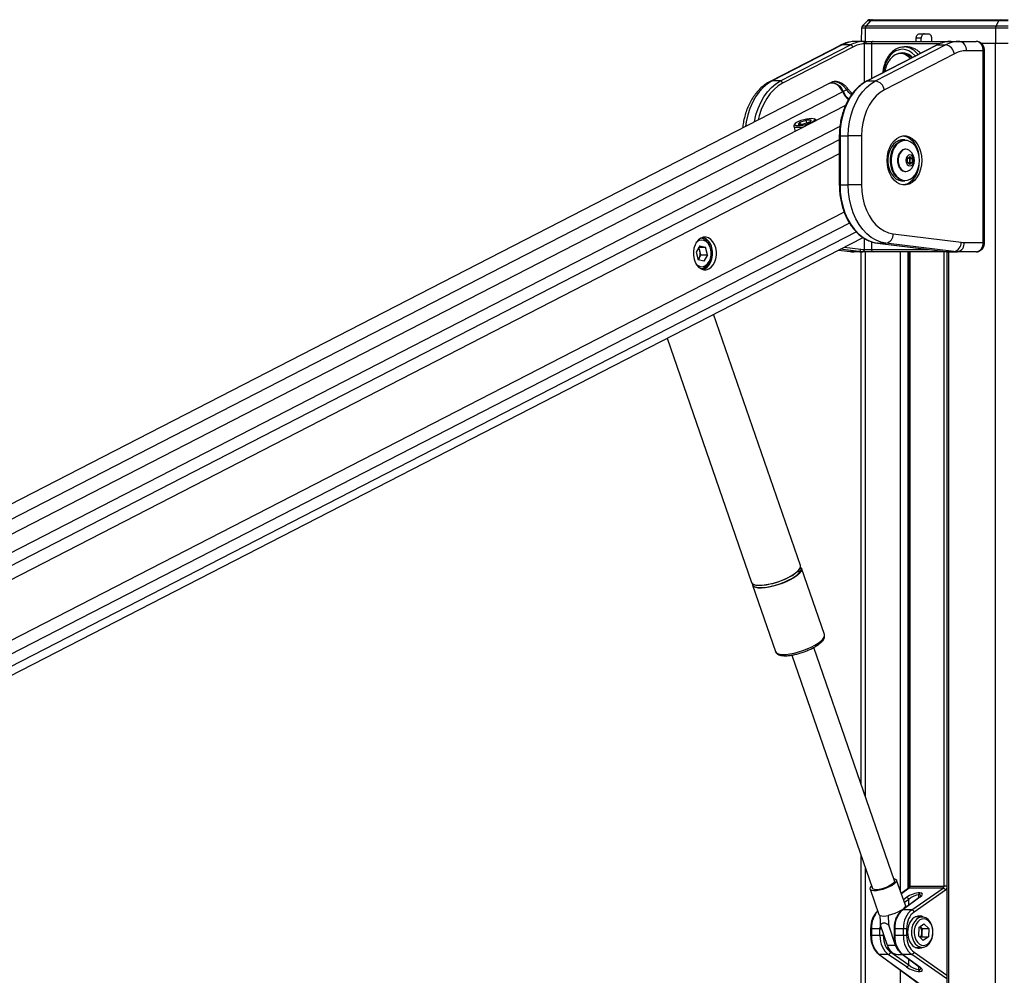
# Model space of a CAD drawing. Header units: millimetres. Extents: x 20 to 22981, y 40 to 19992.
# Tile 126 of 153: x 16819 to 17662, y 7142 to 7959. Entities that reach past the tile are written whole.
import ezdxf

# ---------------------------------------------------------------- set-up
doc = ezdxf.new("R2010")
doc.units = ezdxf.units.MM
doc.header["$LTSCALE"] = 2

msp = doc.modelspace()

# ---------------------------------------------------------------- linework, layer by layer
at = {"color": 7, "linetype": 'Continuous', "lineweight": 25}
for p, q in [((17544.89, 7958.65), (17540.44, 7954.36)), ((17540.44, 7954.36), (17543.6, 7954.36)), ((17547.3, 7958.65), (17543.6, 7954.36)), ((17543.6, 7954.36), (17654.78, 7954.36)), ((17547.3, 7958.65), (17544.89, 7958.65)), ((17546.97, 7959.49), (17549.04, 7959.49)), ((17657.24, 7958.65), (17547.3, 7958.65)), ((17549.04, 7959.49), (17658.39, 7959.49)), ((17654.78, 7954.36), (17657.24, 7958.65)), ((17654.78, 7954.36), (17665.22, 7954.36)), ((17665.22, 7958.65), (17657.24, 7958.65)), ((17658.39, 7959.49), (17665.22, 7959.49)), ((17539.53, 7952.25), (17539.33, 7940.96)), ((17542.84, 7952.25), (17539.53, 7952.25)), ((17654.27, 7952.25), (17542.84, 7952.25)), ((17589.25, 7947.49), (17596.7, 7947.49)), ((17654.27, 7952.25), (17654.15, 7939.49)), ((17665.22, 7952.25), (17654.27, 7952.25)), ((17521.43, 7937.54), (17461.45, 7906.67)), ((17523.15, 7937.94), (17463.18, 7907.07)), ((17470.25, 7907.07), (17530.22, 7937.94)), ((17532.12, 7936.06), (17472.15, 7905.19)), ((17530.22, 7937.94), (17523.15, 7937.94)), ((17542.63, 7940.96), (17535.24, 7940.96)), ((17542.63, 7940.96), (17549.65, 7940.96)), ((17548.09, 7938.96), (17543.41, 7938.96)), ((17604.04, 7937.84), (17544.06, 7906.97)), ((17604.47, 7937.94), (17544.5, 7907.07)), ((17549.65, 7940.96), (17614.47, 7940.96)), ((17551.57, 7907.07), (17611.54, 7937.94)), ((17575.49, 7936.15), (17576.02, 7936.16)), ((17578.85, 7936.16), (17576.02, 7936.16)), ((17586.36, 7940.96), (17586.42, 7943.56)), ((17590.67, 7943.56), (17586.42, 7943.56)), ((17590.61, 7940.96), (17590.67, 7943.56)), ((17599.53, 7943.56), (17599.53, 7940.96)), ((17604.47, 7937.94), (17611.54, 7937.94)), ((17614.47, 7940.96), (17616.25, 7940.96)), ((17616.25, 7940.96), (17623.63, 7940.96)), ((17623.63, 7940.96), (17637.65, 7940.96)), ((17641.57, 7939.49), (17654.15, 7939.49)), ((17641.74, 7939.49), (17654.15, 7939.49)), ((17654.15, 7939.49), (17665.22, 7939.49)), ((17619.13, 7930.42), (17559.16, 7899.55)), ((17575.1, 7930.46), (17573.05, 7930.46)), ((17643.75, 7932.96), (17629.29, 7932.96)), ((17643.75, 7768.96), (17643.75, 7932.96)), ((17644.92, 7768.96), (17644.92, 7932.96)), ((17511.82, 7904.86), (16310.83, 7287.66)), ((17470.25, 7907.07), (17463.18, 7907.07)), ((17514.3, 7906.02), (17512.39, 7905.13)), ((17544.5, 7907.07), (17551.57, 7907.07)), ((17526.92, 7899.43), (17524.07, 7897.96)), ((17527.57, 7900.83), (17527.55, 7900.85)), ((17525.88, 7885.97), (16335.24, 7274.09)), ((17482.63, 7870.33), (17481.78, 7868.98)), ((17486.87, 7871.94), (17485.56, 7870.2)), ((17485.56, 7870.2), (17489.72, 7870.2)), ((17486.87, 7871.94), (17492.32, 7873.67)), ((17487.31, 7870.2), (17486.87, 7871.94)), ((17495.17, 7871.94), (17489.72, 7870.2)), ((17496.47, 7873.67), (17492.32, 7873.67)), ((17492.95, 7871.23), (17492.32, 7873.67)), ((17496.47, 7873.67), (17495.17, 7871.94)), ((17500.54, 7873.8), (17499.14, 7874.57)), ((17501.02, 7873.2), (17500.99, 7873.3)), ((17481.62, 7868.32), (17482.78, 7863.82)), ((17520.65, 7860.09), (17520.65, 7818.15)), ((17521.23, 7860.09), (17521.23, 7818.15)), ((17521.23, 7860.09), (17528.3, 7860.09)), ((17528.3, 7818.15), (17528.3, 7860.09)), ((17539.62, 7860.09), (17528.3, 7860.09)), ((17539.62, 7860.09), (17539.62, 7818.15)), ((17576.81, 7856.62), (17574.55, 7856.62)), ((17577.63, 7848.62), (17577.09, 7848.62)), ((17578.86, 7840.85), (17580.98, 7842.58)), ((17578.86, 7837.39), (17578.86, 7840.85)), ((17580.98, 7835.65), (17578.86, 7837.39)), ((17579.88, 7841.68), (17580.9, 7840.85)), ((17580.9, 7837.39), (17579.88, 7836.55)), ((17580.9, 7840.85), (17583.1, 7840.85)), ((17580.9, 7840.85), (17580.9, 7839.12)), ((17580.9, 7839.12), (17580.9, 7837.39)), ((17580.9, 7837.39), (17583.1, 7837.39)), ((17580.98, 7842.58), (17583.1, 7840.85)), ((17583.1, 7837.39), (17580.98, 7835.65)), ((17583.1, 7840.85), (17583.1, 7837.39)), ((17577.09, 7829.62), (17577.63, 7829.62)), ((17521.23, 7818.15), (17528.3, 7818.15)), ((17539.62, 7818.15), (17528.3, 7818.15)), ((17574.55, 7821.62), (17576.81, 7821.62)), ((17566.73, 7776.31), (17624.84, 7769.12)), ((16495.81, 7236.12), (17540.92, 7773.21)), ((17553.38, 7768.35), (17611.5, 7761.16)), ((17553.51, 7768.34), (17553.38, 7768.35)), ((17553.51, 7768.34), (17560.58, 7768.34)), ((17553.51, 7768.34), (17611.62, 7761.15)), ((17618.69, 7761.15), (17560.58, 7768.34)), ((17627.43, 7768.96), (17643.75, 7768.96)), ((17401.31, 7766.15), (17398.11, 7760.76)), ((17398.11, 7760.76), (17399.81, 7754.15)), ((17401.41, 7761.62), (17400.56, 7764.89)), ((17400.58, 7764.93), (17406.21, 7764.93)), ((17401.31, 7766.15), (17406.21, 7764.93)), ((17402.26, 7758.31), (17401.41, 7761.62)), ((17407.91, 7758.31), (17406.21, 7764.93)), ((17519.9, 7762.4), (17529.81, 7761.18)), ((17537.37, 7761.15), (17530.3, 7761.15)), ((17540.45, 7760.96), (17533.38, 7760.96)), ((17539.3, 7305.15), (17539.3, 7760.96)), ((17540.72, 7760.96), (17540.45, 7760.96)), ((17549.65, 7760.96), (17540.72, 7760.96)), ((17541.87, 7762.96), (17542.14, 7762.96)), ((17542.14, 7762.96), (17548.09, 7762.96)), ((17614.47, 7760.96), (17549.65, 7760.96)), ((17580.5, 7760.96), (17580.5, 7218.4)), ((17611.62, 7761.15), (17611.5, 7761.16)), ((17611.62, 7761.15), (17618.69, 7761.15)), ((17612.66, 7760.96), (17612.66, 6590.02)), ((17614.7, 7760.96), (17614.47, 7760.96)), ((17614.7, 7760.96), (17621.77, 7760.96)), ((17637.65, 7760.96), (17621.77, 7760.96)), ((17400.66, 7755.62), (17399.8, 7754.18)), ((17404.71, 7752.92), (17399.81, 7754.15)), ((17402.26, 7758.31), (17400.66, 7755.62)), ((17402.26, 7758.31), (17407.91, 7758.31)), ((17407.91, 7758.31), (17404.71, 7752.92)), ((17487.39, 7492.63), (17413.1, 7707.52)), ((17373.3, 7687.07), (17445.52, 7478.15)), ((17507.84, 7433.47), (17488.23, 7490.21)), ((17446.36, 7475.74), (17465.97, 7419)), ((17507.88, 7433.35), (17507.84, 7433.47)), ((17507.92, 7432.89), (17507.86, 7433.27)), ((17567.75, 7222.86), (17498.75, 7422.46)), ((17501.08, 7423.8), (17503.2, 7425.25)), ((17501.92, 7424.35), (17502.29, 7424.59)), ((17465.94, 7419.11), (17465.97, 7419)), ((17479.92, 7415.95), (17548.92, 7216.35)), ((17539.3, 6590.02), (17539.3, 7244.18)), ((17577.13, 7201.97), (17569.68, 7223.53)), ((17546.99, 7215.69), (17554.45, 7194.13)), ((17579.81, 7216.45), (17573.68, 7211.95)), ((17609.45, 7216.62), (17580.35, 7216.62)), ((17581.09, 7218.4), (17610.27, 7218.4)), ((17582.6, 7197.95), (17609.45, 7216.62)), ((17611.46, 7214.83), (17584.61, 7196.16)), ((17589.27, 7212.68), (17589.5, 7212.68)), ((17589.1, 7208.58), (17574.35, 7197.78)), ((17589.64, 7208.75), (17574.9, 7197.95)), ((17588.72, 7210.9), (17588.49, 7210.9)), ((17582.6, 7197.95), (17574.9, 7197.95)), ((17591.58, 7191.96), (17585.65, 7191.96)), ((17547.45, 7181.88), (17547.45, 7176.04)), ((17555.41, 7181.88), (17548.04, 7181.88)), ((17548.04, 7181.88), (17548.04, 7176.04)), ((17555.41, 7176.04), (17555.41, 7181.88)), ((17561.74, 7167.64), (17555.8, 7184.82)), ((17568.82, 7167.64), (17562.88, 7184.82)), ((17567.48, 7181.88), (17567.48, 7176.04)), ((17575.44, 7181.88), (17568.06, 7181.88)), ((17568.06, 7181.88), (17568.06, 7176.04)), ((17578.23, 7181.88), (17575.44, 7181.88)), ((17575.44, 7176.04), (17575.44, 7181.88)), ((17578.23, 7181.88), (17578.23, 7176.04)), ((17588.56, 7182.84), (17588.26, 7175.82)), ((17588.56, 7182.84), (17593.01, 7185.98)), ((17591.51, 7182.1), (17589.79, 7183.71)), ((17591.35, 7178.59), (17591.2, 7175.07)), ((17591.51, 7182.1), (17591.35, 7178.59)), ((17591.51, 7182.1), (17597.16, 7182.1)), ((17597.16, 7182.1), (17593.01, 7185.98)), ((17597.16, 7182.1), (17596.86, 7175.07)), ((17555.41, 7176.04), (17548.04, 7176.04)), ((17558.2, 7176.04), (17555.41, 7176.04)), ((17575.44, 7176.04), (17568.06, 7176.04)), ((17578.23, 7176.04), (17575.44, 7176.04)), ((17588.26, 7175.82), (17592.41, 7171.93)), ((17591.2, 7175.07), (17589.97, 7174.21)), ((17591.2, 7175.07), (17596.86, 7175.07)), ((17596.86, 7175.07), (17592.41, 7171.93)), ((17568.82, 7167.64), (17561.74, 7167.64)), ((17564.58, 7161.75), (17580.12, 7150.95)), ((17585.65, 7165.96), (17591.58, 7165.96)), ((17554.32, 7160.14), (17591.59, 7132.84)), ((17554.87, 7159.97), (17592.88, 7132.12)), ((17562.57, 7159.97), (17554.87, 7159.97)), ((17578.11, 7149.16), (17562.57, 7159.97)), ((17570.64, 7159.79), (17574.83, 7159.79)), ((17574.35, 7160.14), (17589.1, 7149.34)), ((17574.9, 7159.97), (17589.64, 7149.16)), ((17582.6, 7159.97), (17574.9, 7159.97)), ((17588.49, 7147.02), (17588.72, 7147.02)), ((17589.5, 7145.23), (17589.27, 7145.23))]:
    msp.add_line(p, q, dxfattribs=at)
at = {"color": 8, "linetype": 'Continuous', "lineweight": 25}
for p, q in [((17542.84, 7952.25), (17542.67, 7940.96)), ((17542.14, 7905.89), (17542.14, 7938.9)), ((17606.66, 7938.96), (17548.09, 7938.96)), ((17548.09, 7938.96), (17548.09, 7909.04)), ((17654.15, 2191.49), (17654.15, 7939.49)), ((17644.92, 7932.96), (17643.75, 7932.96)), ((17523.67, 7897.75), (16323.17, 7280.8)), ((17521.13, 7867.99), (16349.77, 7266.02)), ((17520.65, 7856.64), (16538.58, 7351.95)), ((17521.23, 7860.09), (17520.65, 7860.09)), ((17520.65, 7844.62), (16554.37, 7348.04)), ((17521.23, 7818.15), (17520.65, 7818.15)), ((17524.82, 7794.82), (16554.11, 7295.96)), ((17529.42, 7785.45), (16430.95, 7220.94)), ((17535.31, 7777.89), (16440.85, 7215.44)), ((17542.14, 7762.96), (17542.14, 7772.42)), ((17548.09, 7769.62), (17548.09, 7762.96)), ((17644.92, 7768.96), (17643.75, 7768.96)), ((17519.95, 7762.43), (17530.3, 7761.15)), ((17537.37, 7761.15), (17521.32, 7763.13)), ((17524.74, 7764.89), (17538.91, 7763.14)), ((17529.81, 7761.18), (17530.3, 7761.15)), ((17542.65, 7760.96), (17542.65, 7295.46)), ((17548.09, 7762.96), (17596.93, 7762.96)), ((17573.13, 7213.52), (17573.13, 7760.96)), ((17579.31, 7760.96), (17579.31, 7216.08)), ((17581.09, 7760.96), (17581.09, 7218.4)), ((17610.27, 7218.4), (17610.27, 7760.96)), ((17614.05, 7760.96), (17614.05, 6590.02)), ((17614.43, 7760.96), (17614.47, 7760.96)), ((17542.65, 7234.49), (17542.65, 6590.02)), ((17580.35, 7216.62), (17573.74, 7211.77)), ((17581.09, 7218.4), (17580.5, 7218.4)), ((17612.66, 7218.4), (17610.27, 7218.4)), ((17575.43, 7206.89), (17578.11, 7208.75)), ((17580.12, 7206.97), (17576.32, 7204.32)), ((17580.12, 7202), (17580.12, 7206.97)), ((17588.49, 7210.9), (17588.49, 7208.14)), ((17588.72, 7208.3), (17588.72, 7210.9)), ((17547.45, 7181.88), (17548.04, 7181.88)), ((17555.41, 7181.88), (17556.82, 7181.88)), ((17558.2, 7177.89), (17558.2, 7176.04)), ((17568.06, 7181.88), (17567.48, 7181.88)), ((17547.45, 7176.04), (17548.04, 7176.04)), ((17567.48, 7176.04), (17568.06, 7176.04)), ((17584.61, 7161.75), (17612.66, 7142.25)), ((17580.12, 7150.95), (17580.12, 7155.91)), ((17612.66, 7139.06), (17582.6, 7159.97)), ((17573.13, 6590.02), (17573.13, 7146.36)), ((17588.49, 7149.78), (17588.49, 7147.02)), ((17588.72, 7147.02), (17588.72, 7149.61))]:
    msp.add_line(p, q, dxfattribs=at)
at = {"color": 8, "linetype": 'Continuous', "lineweight": 25, "flags": 128}
for points in [[(17521.43, 7937.54), (17522.09, 7937.8), (17523.15, 7937.94)], [(17614.47, 7940.96), (17614.23, 7940.92), (17614.03, 7940.83)], [(17585.5, 7928.3), (17585.15, 7928.73), (17582.81, 7931.05), (17580.22, 7932.76), (17577.46, 7933.81), (17574.61, 7934.16), (17571.76, 7933.81), (17569, 7932.76), (17566.4, 7931.05), (17564.06, 7928.73), (17562.04, 7925.87), (17560.4, 7922.56), (17559.19, 7918.89), (17558.45, 7914.99), (17558.38, 7914.34)], [(17463.18, 7907.07), (17459.22, 7904.64), (17455.5, 7901.54), (17452.08, 7897.82), (17449, 7893.54), (17446.31, 7888.77), (17444.05, 7883.56), (17442.26, 7878.01), (17440.97, 7872.18), (17440.38, 7868.14)], [(17448.02, 7872.07), (17448.04, 7872.18), (17449.33, 7878.01), (17451.12, 7883.56), (17453.38, 7888.77), (17456.07, 7893.54), (17459.15, 7897.82), (17462.57, 7901.54), (17466.29, 7904.64), (17470.25, 7907.07)], [(17472.15, 7905.19), (17468.35, 7902.86), (17464.78, 7899.88), (17461.49, 7896.31), (17458.53, 7892.21), (17455.95, 7887.62), (17453.79, 7882.62), (17452.07, 7877.29), (17451.21, 7873.71)], [(17461.45, 7906.67), (17462.11, 7906.93), (17463.18, 7907.07)], [(17544.5, 7907.07), (17544.23, 7907.04), (17544.06, 7906.97)], [(17526.92, 7899.43), (17527.24, 7899.84), (17527.47, 7900.2), (17527.59, 7900.5), (17527.61, 7900.73), (17527.57, 7900.83)], [(17502.57, 7426.24), (17504.83, 7427.97), (17506.51, 7429.66), (17507.57, 7431.23), (17507.96, 7432.64), (17507.88, 7433.35)], [(17465.97, 7419), (17466.53, 7418.12), (17467.81, 7417.29), (17469.7, 7416.75), (17472.15, 7416.52), (17475.06, 7416.6), (17478.36, 7416.98), (17481.94, 7417.67), (17485.67, 7418.63), (17489.44, 7419.84), (17493.13, 7421.25), (17496.63, 7422.82), (17499.8, 7424.5), (17502.57, 7426.24)]]:
    msp.add_lwpolyline(points, dxfattribs=at)
at = {"color": 7, "linetype": 'Continuous', "lineweight": 25, "flags": 128}
for points in [[(17542.63, 7940.96), (17542.78, 7940.92), (17542.92, 7940.81), (17543.06, 7940.62), (17543.18, 7940.37), (17543.27, 7940.07), (17543.35, 7939.72), (17543.39, 7939.35), (17543.41, 7938.96)], [(17604.47, 7937.94), (17604.2, 7937.91), (17604.04, 7937.84)], [(17581.58, 7926.28), (17581.04, 7926.86), (17578.76, 7928.71), (17576.29, 7929.91), (17573.69, 7930.44), (17571.07, 7930.26), (17568.53, 7929.38), (17566.14, 7927.83), (17564.01, 7925.68), (17562.2, 7922.99), (17560.79, 7919.87), (17559.82, 7916.43), (17559.55, 7914.94)], [(17523.67, 7897.75), (17522.29, 7900.19), (17520.56, 7902.29), (17518.59, 7903.93), (17516.5, 7904.99), (17514.44, 7905.41), (17512.53, 7905.15), (17511.82, 7904.86)], [(17512.19, 7905.02), (17512.95, 7905.35), (17514.85, 7905.6), (17516.91, 7905.18), (17519, 7904.13), (17520.97, 7902.49), (17522.7, 7900.39), (17524.07, 7897.96)], [(17544.5, 7907.07), (17540.54, 7904.64), (17536.82, 7901.54), (17533.39, 7897.82), (17530.31, 7893.54), (17527.63, 7888.77), (17525.37, 7883.56), (17523.58, 7878.01), (17522.28, 7872.18), (17521.5, 7866.18), (17521.23, 7860.09)], [(17528.3, 7860.09), (17528.57, 7866.18), (17529.35, 7872.18), (17530.65, 7878.01), (17532.44, 7883.56), (17534.7, 7888.77), (17537.38, 7893.54), (17540.46, 7897.82), (17543.89, 7901.54), (17547.61, 7904.64), (17551.57, 7907.07)], [(17559.16, 7899.55), (17555.48, 7897.25), (17552.05, 7894.26), (17548.94, 7890.64), (17546.2, 7886.46), (17543.89, 7881.79), (17542.05, 7876.72), (17540.71, 7871.35), (17539.89, 7865.77), (17539.62, 7860.09)], [(17481.78, 7868.98), (17481.7, 7868.84), (17481.69, 7868.16), (17482.4, 7867.68), (17483.76, 7867.42), (17485.69, 7867.42), (17488.03, 7867.68), (17490.62, 7868.16), (17491.73, 7868.42)], [(17496.87, 7874.94), (17494.88, 7874.82), (17492.57, 7874.46), (17490.15, 7873.9), (17487.79, 7873.18), (17485.69, 7872.36), (17484.03, 7871.51), (17482.93, 7870.69), (17482.49, 7869.97), (17482.73, 7869.41), (17483.65, 7869.05), (17485.17, 7868.93), (17487.16, 7869.05), (17489.46, 7869.41), (17491.89, 7869.97), (17494.25, 7870.69), (17496.35, 7871.51), (17498.01, 7872.36), (17499.11, 7873.18), (17499.55, 7873.9), (17499.3, 7874.46), (17498.38, 7874.82), (17496.87, 7874.94)], [(17501.01, 7873.19), (17500.66, 7873.73), (17500.54, 7873.8)], [(17591.24, 7839.12), (17590.98, 7835.26), (17590.23, 7831.53), (17589.01, 7828.06), (17587.36, 7824.97), (17585.34, 7822.36), (17583.01, 7820.32), (17580.45, 7818.92), (17577.76, 7818.21), (17575.02, 7818.21), (17572.32, 7818.92), (17569.77, 7820.32), (17567.44, 7822.36), (17565.41, 7824.97), (17563.76, 7828.06), (17562.54, 7831.53), (17561.79, 7835.26), (17561.54, 7839.12), (17561.79, 7842.98), (17562.54, 7846.7), (17563.76, 7850.17), (17565.41, 7853.26), (17567.44, 7855.88), (17569.77, 7857.92), (17572.32, 7859.32), (17575.02, 7860.03), (17577.76, 7860.03), (17580.45, 7859.32), (17583.01, 7857.92), (17585.34, 7855.88), (17587.36, 7853.26), (17589.01, 7850.17), (17590.23, 7846.7), (17590.98, 7842.98), (17591.24, 7839.12)], [(17574.55, 7856.62), (17573.92, 7856.59), (17571.45, 7856.06), (17569.1, 7854.83), (17566.97, 7852.96), (17565.16, 7850.52), (17563.73, 7847.61), (17562.74, 7844.36), (17562.24, 7840.89), (17562.24, 7837.35), (17562.74, 7833.88), (17563.73, 7830.62), (17565.16, 7827.72), (17566.97, 7825.28), (17569.1, 7823.41), (17571.45, 7822.18), (17573.92, 7821.64), (17574.55, 7821.62)], [(17576.81, 7821.62), (17576.18, 7821.64), (17573.71, 7822.18), (17571.36, 7823.41), (17569.24, 7825.28), (17567.42, 7827.72), (17565.99, 7830.62), (17565, 7833.88), (17564.5, 7837.35), (17564.5, 7840.89), (17565, 7844.36), (17565.99, 7847.61), (17567.42, 7850.52), (17569.24, 7852.96), (17571.36, 7854.83), (17573.71, 7856.06), (17576.18, 7856.59), (17576.81, 7856.62)], [(17589.19, 7839.12), (17588.94, 7842.56), (17588.21, 7845.86), (17587.02, 7848.89), (17585.42, 7851.51), (17583.49, 7853.63), (17581.29, 7855.15), (17578.92, 7856.02), (17576.48, 7856.2), (17574.06, 7855.67), (17571.77, 7854.47), (17569.69, 7852.64), (17567.92, 7850.26), (17566.52, 7847.42), (17565.56, 7844.24), (17565.06, 7840.85), (17565.06, 7837.39), (17565.56, 7834), (17566.52, 7830.82), (17567.92, 7827.98), (17569.69, 7825.6), (17571.77, 7823.76), (17574.06, 7822.56), (17576.48, 7822.04), (17578.92, 7822.21), (17581.29, 7823.08), (17583.49, 7824.61), (17585.42, 7826.72), (17587.02, 7829.35), (17588.21, 7832.37), (17588.94, 7835.68), (17589.19, 7839.12)], [(17575.33, 7860.06), (17575.64, 7860.03), (17578.33, 7859.32), (17580.88, 7857.92), (17583.21, 7855.88), (17585.24, 7853.26), (17586.89, 7850.17), (17588.11, 7846.7), (17588.81, 7843.33)], [(17577.09, 7848.62), (17576.64, 7848.6), (17574.84, 7848.07), (17573.22, 7846.88), (17571.88, 7845.11), (17570.93, 7842.9), (17570.44, 7840.41), (17570.44, 7837.82), (17570.93, 7835.33), (17571.88, 7833.12), (17573.22, 7831.36), (17574.84, 7830.17), (17576.64, 7829.64), (17577.09, 7829.62)], [(17581, 7847.33), (17580.72, 7847.55), (17579, 7848.42), (17577.17, 7848.6), (17575.38, 7848.07), (17573.76, 7846.88), (17572.42, 7845.11), (17571.47, 7842.9), (17570.98, 7840.41), (17570.98, 7837.82), (17571.47, 7835.33), (17572.42, 7833.12), (17573.76, 7831.36), (17575.38, 7830.17), (17577.17, 7829.64), (17579, 7829.82), (17580.72, 7830.68), (17581, 7830.9)], [(17584.34, 7839.12), (17584.09, 7840.94), (17583.36, 7842.48), (17582.27, 7843.51), (17580.98, 7843.87), (17579.7, 7843.51), (17578.61, 7842.48), (17577.88, 7840.94), (17577.62, 7839.12), (17577.88, 7837.3), (17578.61, 7835.76), (17579.7, 7834.73), (17580.98, 7834.37), (17582.27, 7834.73), (17583.36, 7835.76), (17584.09, 7837.3), (17584.34, 7839.12)], [(17588.81, 7834.91), (17588.11, 7831.53), (17586.89, 7828.06), (17585.24, 7824.97), (17583.21, 7822.36), (17580.88, 7820.32), (17578.33, 7818.92), (17575.64, 7818.21), (17575.33, 7818.17)], [(17521.23, 7818.15), (17521.5, 7811.98), (17522.31, 7805.91), (17523.64, 7800.03), (17525.47, 7794.42), (17527.77, 7789.17), (17530.52, 7784.37), (17533.67, 7780.08), (17537.16, 7776.37), (17540.95, 7773.3), (17544.98, 7770.92), (17549.19, 7769.26), (17553.51, 7768.34)], [(17560.58, 7768.34), (17556.26, 7769.26), (17552.05, 7770.92), (17548.02, 7773.3), (17544.23, 7776.37), (17540.74, 7780.08), (17537.59, 7784.37), (17534.85, 7789.17), (17532.54, 7794.42), (17530.71, 7800.03), (17529.38, 7805.91), (17528.57, 7811.98), (17528.3, 7818.15)], [(17539.62, 7818.15), (17539.89, 7812.5), (17540.69, 7806.96), (17542.02, 7801.61), (17543.83, 7796.57), (17546.12, 7791.92), (17548.82, 7787.75), (17551.9, 7784.13), (17555.29, 7781.13), (17558.94, 7778.8), (17562.77, 7777.18), (17566.73, 7776.31)], [(17409.01, 7746.38), (17410.99, 7747.78), (17412.71, 7749.76), (17414.07, 7752.23), (17415.01, 7755.07), (17415.48, 7758.14), (17415.45, 7761.27), (17414.93, 7764.32), (17413.95, 7767.13), (17412.54, 7769.56), (17410.79, 7771.48), (17408.79, 7772.81), (17406.62, 7773.47), (17404.4, 7773.43), (17402.25, 7772.7), (17400.26, 7771.3), (17398.54, 7769.32), (17397.18, 7766.85), (17396.25, 7764), (17395.78, 7760.94), (17395.8, 7757.81), (17396.32, 7754.76), (17397.31, 7751.95), (17398.71, 7749.52), (17400.46, 7747.6), (17402.47, 7746.27), (17404.64, 7745.61), (17406.85, 7745.65), (17409.01, 7746.38)], [(17410.59, 7763.43), (17409.67, 7765.98), (17408.32, 7768.11), (17406.65, 7769.71), (17404.75, 7770.67), (17402.73, 7770.93), (17400.74, 7770.48), (17398.89, 7769.33), (17398.01, 7768.48)], [(17410.52, 7763.98), (17409.56, 7766.68), (17408.19, 7768.99), (17406.48, 7770.79), (17404.52, 7771.99), (17402.42, 7772.52), (17401.88, 7772.54)], [(17398.01, 7750.6), (17398.5, 7750.09), (17400.3, 7748.8), (17402.28, 7748.19), (17404.3, 7748.28), (17406.24, 7749.09), (17407.97, 7750.55), (17409.4, 7752.58), (17410.42, 7755.04), (17410.98, 7757.79), (17411.03, 7760.65), (17410.59, 7763.43)], [(17401.88, 7746.54), (17402.41, 7746.56), (17404.51, 7747.08), (17406.47, 7748.28), (17408.19, 7750.08), (17409.56, 7752.39), (17410.52, 7755.09), (17411.01, 7758.02), (17411.01, 7761.04), (17410.52, 7763.98)], [(17403.93, 7745.75), (17405.62, 7746.38), (17407.6, 7747.78), (17409.32, 7749.76), (17410.68, 7752.23), (17411.62, 7755.07), (17412.08, 7758.14), (17412.06, 7761.27), (17411.54, 7764.32)], [(17488.23, 7490.21), (17488.29, 7490.01), (17488.23, 7488.7), (17487.51, 7487.2), (17486.13, 7485.57), (17484.15, 7483.85), (17481.63, 7482.11), (17478.65, 7480.39), (17475.3, 7478.76), (17471.69, 7477.26), (17467.94, 7475.95), (17464.18, 7474.86), (17460.51, 7474.03), (17457.06, 7473.49), (17453.94, 7473.26), (17451.24, 7473.34), (17449.07, 7473.73), (17447.48, 7474.41), (17446.52, 7475.37), (17446.36, 7475.74)], [(17482.12, 7485.39), (17484.38, 7487.13), (17486.07, 7488.81), (17487.12, 7490.38), (17487.51, 7491.79), (17487.39, 7492.63)], [(17445.52, 7478.15), (17446.09, 7477.27), (17447.36, 7476.44), (17449.25, 7475.9), (17451.7, 7475.67), (17454.62, 7475.75), (17457.92, 7476.14), (17461.49, 7476.82), (17465.22, 7477.78), (17468.99, 7478.99), (17472.69, 7480.4), (17476.18, 7481.97), (17479.36, 7483.65), (17482.12, 7485.39)], [(17446.39, 7477), (17446.45, 7476.38), (17447.06, 7475.31), (17448.32, 7474.49), (17450.19, 7473.96), (17452.6, 7473.73), (17455.48, 7473.81), (17458.74, 7474.19), (17462.27, 7474.87), (17465.95, 7475.81), (17469.68, 7477), (17473.32, 7478.4), (17476.77, 7479.95), (17479.9, 7481.61), (17482.63, 7483.32)], [(17486.27, 7488.84), (17485.17, 7487.6), (17483.22, 7485.9), (17480.73, 7484.18), (17477.78, 7482.49), (17474.48, 7480.88), (17470.92, 7479.4), (17467.22, 7478.1), (17463.5, 7477.03), (17459.88, 7476.21), (17456.48, 7475.68), (17453.39, 7475.45), (17450.74, 7475.53), (17448.59, 7475.91), (17447.02, 7476.59), (17446.89, 7476.67)], [(17567.07, 7224.83), (17567.41, 7224.78), (17568.85, 7224.38), (17569.62, 7223.67), (17569.68, 7222.71), (17569.03, 7221.55), (17567.71, 7220.27), (17565.8, 7218.95), (17563.42, 7217.67), (17560.72, 7216.51), (17557.87, 7215.55), (17555.05, 7214.84), (17552.44, 7214.43), (17550.19, 7214.35), (17548.46, 7214.6), (17547.35, 7215.16), (17546.93, 7216), (17547.23, 7217.07), (17548.22, 7218.3), (17548.24, 7218.32)], [(17567.75, 7222.86), (17567.79, 7222.37), (17567.32, 7221.35), (17566.17, 7220.2), (17564.45, 7219.01), (17562.27, 7217.86), (17559.8, 7216.85), (17557.23, 7216.03), (17554.73, 7215.49), (17552.5, 7215.24), (17550.71, 7215.32), (17549.48, 7215.72), (17548.92, 7216.35)], [(17577.13, 7201.97), (17577.14, 7201.17), (17576.5, 7200), (17575.17, 7198.71), (17573.24, 7197.38), (17570.84, 7196.09), (17568.11, 7194.92), (17565.23, 7193.96), (17562.39, 7193.26)], [(17555.32, 7193.26), (17554.52, 7193.96), (17554.45, 7194.13)], [(17596.65, 7189.8), (17594.75, 7191.16), (17592.67, 7191.87), (17590.54, 7191.87), (17588.46, 7191.19), (17586.55, 7189.84), (17584.91, 7187.91), (17583.63, 7185.49), (17582.78, 7182.72), (17582.4, 7179.75), (17582.52, 7176.74), (17583.13, 7173.84), (17584.19, 7171.22), (17585.65, 7169.02), (17587.43, 7167.36), (17589.43, 7166.32), (17591.55, 7165.96), (17593.67, 7166.3), (17595.68, 7167.32), (17597.47, 7168.98), (17598.93, 7171.16), (17600.01, 7173.77), (17600.63, 7176.66), (17600.76, 7179.68), (17600.39, 7182.65), (17599.55, 7185.43), (17598.28, 7187.85), (17596.65, 7189.8)], [(17597.16, 7188.46), (17595.35, 7189.73), (17593.37, 7190.32), (17591.35, 7190.19), (17589.42, 7189.36), (17587.69, 7187.88), (17586.28, 7185.83), (17585.27, 7183.36), (17584.73, 7180.6), (17584.69, 7177.75), (17585.16, 7174.96), (17586.1, 7172.43), (17587.45, 7170.31), (17589.14, 7168.74), (17591.05, 7167.8), (17593.06, 7167.57), (17595.05, 7168.05), (17596.9, 7169.22), (17598.48, 7171), (17599.7, 7173.28), (17600.48, 7175.91), (17600.77, 7178.74), (17600.55, 7181.58), (17599.85, 7184.26), (17598.69, 7186.6), (17597.16, 7188.46)], [(17571.3, 7163.12), (17570.01, 7165), (17568.82, 7167.64)]]:
    msp.add_lwpolyline(points, dxfattribs=at)
at = {"color": 7, "linetype": 'Continuous', "lineweight": 25}
for centre, radius, start, end in [((17542.53, 7952.2), 3, 134, 179), ((17546.14, 7952.24), 3.31, 140.3072, 179.88959), ((17546.97, 7956.49), 3, 90, 134), ((17549.08, 7957.19), 2.3, 91.11663, 140.65389), ((17658.68, 7952.3), 4.41, 152.2491, 180.66965), ((17658.55, 7958.07), 1.43, 96.12022, 156.09848), ((17535.39, 7914.62), 26.34, 90.31718, 117.6867), ((17542.55, 7914.36), 26.61, 94.08173, 117.59839), ((17529.83, 7935.65), 2.33, 10.31988, 80.24189), ((17543.96, 7913.42), 25.55, 94.08173, 117.59839), ((17540.29, 7939.09), 1.85, 354.41372, 78.67005), ((17549.9, 7939.15), 1.82, 97.87436, 186.14266), ((17616.8, 7914.36), 26.61, 94.08173, 117.59839), ((17623.78, 7914.62), 26.34, 90.31718, 117.6867), ((17609.96, 7928.75), 9.32, 10.31988, 80.24189), ((17622.22, 7933.96), 7.14, 351.95053, 78.57825), ((17574.65, 7919.91), 11.17, 40.13612, 118.24544), ((17574.88, 7919.34), 11.12, 43.44816, 88.8665), ((17629.41, 7910.83), 22.12, 90.31718, 117.6867), ((17469.85, 7904.77), 2.33, 10.31988, 80.24189), ((17549.99, 7897.88), 9.32, 10.31988, 80.24189), ((17544.5, 7907.18), 22.86, 204.3527, 225.13169), ((17544.97, 7907.43), 22.95, 204.37047, 224.44425), ((17574.26, 7839.12), 10.63, 0, 50.61067), ((17577.51, 7839.25), 3.39, 357.68056, 45.67538), ((17577.51, 7838.98), 3.39, 314.32462, 2.31944), ((17574.26, 7839.12), 10.63, 309.38933, 0), ((17559.09, 7775.84), 7.65, 281.21251, 3.47479), ((17400.24, 7762.5), 11.44, 9.1476, 71.19361), ((17617.2, 7768.65), 7.65, 281.21251, 3.47479), ((17620.36, 7767.96), 7.14, 281.42175, 8.04947), ((17627.43, 7790.03), 21.07, 262.93872, 269.9947), ((17395.04, 7760.08), 6.55, 13.58989, 38.79815), ((17393.57, 7759.55), 8.1, 330.96112, 14.78242), ((17533.39, 7786.04), 25.09, 262.93872, 269.9947), ((17537, 7763.02), 1.91, 281.21251, 3.47479), ((17540.46, 7786.04), 25.09, 262.93872, 269.9947), ((17541.87, 7787.04), 24.08, 262.93872, 269.9947), ((17540.1, 7762.71), 1.79, 281.42175, 8.04947), ((17540.37, 7762.71), 1.79, 281.42175, 8.04947), ((17549.9, 7762.76), 1.82, 173.85734, 262.12564), ((17614.7, 7786.04), 25.09, 262.93872, 269.9947), ((17621.77, 7786.04), 25.09, 262.93872, 269.9947), ((17396.17, 7758.23), 5.18, 313.35587, 329.82099), ((17485.69, 7489.72), 2.27, 348.5495, 40.23726), ((17590.69, 7211), 2.19, 130.13038, 182.82489), ((17590.91, 7211), 2.19, 130.13038, 182.82489), ((17609, 7214.08), 2.58, 16.96844, 79.90044), ((17577.66, 7206.21), 2.58, 16.96844, 79.90044), ((17582.14, 7195.41), 2.58, 16.96844, 79.90044), ((17558.86, 7205.57), 12.82, 253.98684, 286.01316), ((17584.07, 7179.12), 7.31, 355.81042, 38.73898), ((17584.13, 7178.74), 7.23, 322.35912, 358.8057), ((17571.84, 7170.11), 10.39, 193.74988, 263.37457), ((17562.12, 7162.51), 2.58, 280.09956, 343.03156), ((17582.14, 7162.51), 2.58, 280.09956, 343.03156), ((17577.66, 7151.7), 2.58, 280.09956, 343.03156), ((17590.69, 7146.91), 2.19, 177.17511, 229.86962), ((17590.91, 7146.91), 2.19, 177.17511, 229.86962)]:
    msp.add_arc(centre, radius, start, end, dxfattribs=at)
at = {"color": 8, "linetype": 'Continuous', "lineweight": 25}
for centre, radius, start, end in [((17575.26, 7920.52), 15.66, 35.41939, 87.2019), ((17519.62, 7906.71), 9.82, 294.37006, 296.99), ((17477.36, 7493.32), 11.3, 297.80027, 338.98707), ((17580.34, 7215.7), 0.917, 89.37969, 125.70539), ((17589.63, 7207.83), 0.917, 89.37969, 125.70539), ((17574.89, 7197.03), 0.917, 89.38035, 125.67966), ((17554.86, 7160.88), 0.917, 234.33741, 270.61921), ((17574.89, 7160.88), 0.917, 234.33741, 270.61921), ((17589.63, 7150.08), 0.917, 234.29461, 270.62031)]:
    msp.add_arc(centre, radius, start, end, dxfattribs=at)
at = {"color": 7, "linetype": 'Continuous', "lineweight": 25}
for centre, major_axis, ratio, start_param, end_param in [((17583.61, 7208.65), (7.94, 3.19), 0.312033, 0.660801, 2.205418), ((17579.75, 7218.4), (0, 2), 0.670074, 3.608804, 4.712389), ((17583.84, 7208.65), (7.94, 3.19), 0.312033, 5.39937, 6.943987), ((17608.78, 7218.4), (0, 2), 0.744139, 3.608804, 4.712389), ((17584.25, 7206.86), (5.87, 3.39), 0.37303, 0.572968, 2.117585), ((17580.5, 7181.88), (0, 18), 0.690648, 0.467212, 1.570796), ((17588.46, 7181.88), (0, 18), 0.723566, 0.467212, 1.570796), ((17589.84, 7181.88), (0, 16), 0.725623, 0.467212, 1.570796), ((17589.01, 7178.96), (0, 13.8), 0.725623, 5.927229, 9.780734), ((17560.47, 7176.04), (0, 18), 0.690648, 1.570796, 2.674381), ((17568.43, 7176.04), (0, 18), 0.723566, 1.570796, 2.674381), ((17569.81, 7176.04), (0, 16), 0.725623, 1.570796, 2.674381), ((17580.5, 7176.04), (0, 18), 0.690648, 1.570796, 2.674381), ((17588.46, 7176.04), (0, 18), 0.723566, 1.570796, 2.674381), ((17589.84, 7176.04), (0, 16), 0.725623, 1.570796, 2.674381), ((17583.61, 7149.27), (7.94, -3.19), 0.312033, 4.077767, 5.622384), ((17584.25, 7151.05), (5.87, -3.39), 0.37303, 4.165601, 5.710217), ((17583.84, 7149.27), (7.94, -3.19), 0.312033, 5.622384, 7.167)]:
    msp.add_ellipse(centre, major_axis=major_axis, ratio=ratio, start_param=start_param, end_param=end_param, dxfattribs=at)
at = {"color": 8, "linetype": 'Continuous', "lineweight": 25}
for centre, major_axis, ratio, start_param, end_param in [((17610.16, 7218.4), (0, 4), 0.725623, 3.608804, 4.184056), ((17584.48, 7206.86), (5.87, 3.39), 0.37303, 6.069311, 6.856154), ((17560.47, 7181.88), (0, 18), 0.690648, 0.593003, 1.570796), ((17568.43, 7181.88), (0, 18), 0.723566, 1.328811, 1.570796), ((17584.48, 7151.05), (5.87, -3.39), 0.37303, 5.710217, 6.485387)]:
    msp.add_ellipse(centre, major_axis=major_axis, ratio=ratio, start_param=start_param, end_param=end_param, dxfattribs=at)
at = {"color": 7, "linetype": 'Continuous', "lineweight": 25}
for points, knots in [([(17586.42, 7943.56), (17586.47, 7944.01), (17586.55, 7944.91), (17587.05, 7946.09), (17587.78, 7946.98), (17588.56, 7947.43), (17589.06, 7947.47), (17589.25, 7947.49)], [0, 0, 0, 0, 0.217051, 0.434103, 0.651134, 0.868186, 1, 1, 1, 1]), ([(17593.49, 7947.49), (17593.18, 7947.45), (17592.55, 7947.36), (17591.71, 7946.67), (17591.07, 7945.65), (17590.73, 7944.55), (17590.69, 7943.83), (17590.67, 7943.56)], [0, 0, 0, 0, 0.2171041, 0.4342093, 0.6512874, 0.8683271, 1, 1, 1, 1]), ([(17596.7, 7947.49), (17597.02, 7947.45), (17597.66, 7947.36), (17598.52, 7946.67), (17599.16, 7945.65), (17599.48, 7944.55), (17599.52, 7943.83), (17599.53, 7943.56)], [0, 0, 0, 0, 0.217103, 0.434207, 0.651285, 0.868325, 1, 1, 1, 1]), ([(17535.24, 7940.96), (17534.36, 7940.93), (17532.06, 7940.87), (17528.36, 7940.23), (17524.62, 7939.07), (17522.37, 7937.99), (17521.43, 7937.54)], [0, 0, 0, 0, 0.185339, 0.485252, 0.785405, 1, 1, 1, 1]), ([(17540.66, 7940.9), (17540.73, 7940.91), (17540.94, 7940.92), (17541.32, 7940.94), (17541.73, 7940.95), (17542.16, 7940.96), (17542.44, 7940.96), (17542.63, 7940.96)], [0, 0, 0, 0, 0.122321, 0.368605, 0.61853, 0.744767, 1, 1, 1, 1]), ([(17543.41, 7938.96), (17543.29, 7938.96), (17543.06, 7938.96), (17542.74, 7938.95), (17542.42, 7938.93), (17542.23, 7938.91), (17542.14, 7938.9)], [0, 0, 0, 0, 0.244058, 0.490369, 0.743918, 1, 1, 1, 1]), ([(17575.45, 7936.1), (17574.64, 7936.04), (17572.86, 7935.92), (17570.19, 7934.97), (17567.5, 7933.44), (17565.03, 7931.34), (17562.83, 7928.73), (17560.96, 7925.66), (17559.45, 7922.22), (17558.39, 7918.49), (17557.85, 7915.71), (17557.78, 7914.21), (17557.78, 7914.03)], [0, 0, 0, 0, 0.089963, 0.199169, 0.30892, 0.419775, 0.531781, 0.644628, 0.757935, 0.871413, 0.984911, 1, 1, 1, 1]), ([(17590.13, 7930.68), (17590.01, 7930.82), (17589.48, 7931.42), (17588.48, 7932.32), (17586.7, 7933.73), (17584.79, 7934.82), (17582.33, 7935.74), (17580.5, 7936.14), (17579.18, 7936.14), (17578.85, 7936.14)], [0, 0, 0, 0, 0.037922, 0.165941, 0.289557, 0.540996, 0.669124, 0.917594, 1, 1, 1, 1]), ([(17616.25, 7940.96), (17616.17, 7940.96), (17616, 7940.96), (17615.68, 7940.95), (17615.32, 7940.93), (17615.04, 7940.91), (17614.9, 7940.9)], [0, 0, 0, 0, 0.244552, 0.491194, 0.744455, 1, 1, 1, 1]), ([(17643.75, 7932.96), (17643.75, 7933.18), (17643.74, 7933.62), (17643.67, 7934.28), (17643.57, 7934.93), (17643.37, 7935.79), (17643.1, 7936.6), (17642.75, 7937.37), (17642.45, 7937.91), (17642.12, 7938.41), (17641.76, 7938.88), (17641.36, 7939.31), (17640.94, 7939.7), (17640.5, 7940.04), (17640.04, 7940.32), (17639.56, 7940.56), (17639, 7940.77), (17638.36, 7940.93), (17637.88, 7940.95), (17637.65, 7940.96)], [0, 0, 0, 0, 0.052159, 0.104676, 0.158319, 0.21235, 0.317088, 0.370235, 0.424137, 0.476533, 0.529288, 0.582599, 0.636668, 0.689377, 0.74245, 0.796668, 0.85128, 0.925373, 1, 1, 1, 1]), ([(17644.91, 7932.95), (17644.92, 7932.98), (17644.98, 7933.77), (17644.67, 7935.35), (17643.79, 7937.48), (17642.37, 7939.2), (17640.62, 7940.35), (17639.01, 7940.94), (17638, 7940.89), (17637.65, 7940.87)], [0, 0, 0, 0, 0.007616, 0.193513, 0.383348, 0.575164, 0.744159, 0.910323, 1, 1, 1, 1]), ([(17461.45, 7906.67), (17460.67, 7906.24), (17458.57, 7905.09), (17455.34, 7902.75), (17451.86, 7899.55), (17448.68, 7895.83), (17445.83, 7891.65), (17443.35, 7887.06), (17441.28, 7882.12), (17439.66, 7876.89), (17438.51, 7871.8), (17438.12, 7868.41), (17437.95, 7866.9)], [0, 0, 0, 0, 0.061411, 0.164857, 0.269184, 0.374776, 0.481378, 0.588671, 0.696363, 0.804227, 0.912119, 1, 1, 1, 1]), ([(17526.92, 7899.43), (17526.64, 7899.85), (17526.19, 7900.52), (17525.3, 7901.61), (17524.46, 7902.5), (17523.58, 7903.3), (17522.69, 7904.02), (17521.78, 7904.66), (17520.85, 7905.2), (17519.93, 7905.66), (17519.02, 7906.02), (17518.12, 7906.27), (17517.23, 7906.44), (17516.38, 7906.49), (17515.58, 7906.42), (17515, 7906.29), (17514.58, 7906.16), (17514.36, 7906.05), (17514.3, 7906.02)], [0, 0, 0, 0, 0.086519, 0.136994, 0.239537, 0.291724, 0.340202, 0.438623, 0.488674, 0.536368, 0.633212, 0.682468, 0.731115, 0.829996, 0.880343, 0.931287, 0.982603, 1, 1, 1, 1]), ([(17527.51, 7900.82), (17527.36, 7901.05), (17526.71, 7902), (17525.16, 7903.45), (17522.97, 7905.04), (17520.66, 7906.13), (17518.4, 7906.7), (17516.34, 7906.66), (17514.94, 7906.41), (17514.36, 7906.04), (17514.31, 7906.01)], [0, 0, 0, 0, 0.052667, 0.219537, 0.387316, 0.557165, 0.711608, 0.854808, 0.989129, 1, 1, 1, 1]), ([(17544.06, 7906.97), (17543.38, 7906.6), (17541.44, 7905.54), (17538.39, 7903.35), (17535.01, 7900.25), (17531.91, 7896.63), (17529.12, 7892.54), (17526.67, 7888.04), (17524.61, 7883.19), (17522.95, 7878.04), (17521.72, 7872.67), (17520.93, 7867.14), (17520.66, 7862.92), (17520.65, 7860.56), (17520.65, 7860.09)], [0, 0, 0, 0, 0.049656, 0.14155, 0.23371, 0.326192, 0.4189, 0.511746, 0.604661, 0.697595, 0.790524, 0.883444, 0.976359, 1, 1, 1, 1]), ([(17531.72, 7896.2), (17531.58, 7896.33), (17530.62, 7897.18), (17529.19, 7898.77), (17528.07, 7900.22), (17527.59, 7900.84)], [0, 0, 0, 0, 0.093132, 0.613876, 1, 1, 1, 1]), ([(17520.65, 7818.15), (17520.66, 7817.16), (17520.7, 7814.29), (17521.1, 7809.56), (17522.01, 7804.07), (17523.37, 7798.75), (17525.14, 7793.67), (17527.32, 7788.9), (17529.87, 7784.5), (17532.77, 7780.52), (17535.98, 7777.01), (17539.46, 7774.05), (17543.13, 7771.62), (17545.71, 7770.51), (17546.98, 7769.96)], [0, 0, 0, 0, 0.045984, 0.13286, 0.219789, 0.306751, 0.393752, 0.480796, 0.567875, 0.654956, 0.741985, 0.828882, 0.915545, 1, 1, 1, 1]), ([(17546.98, 7769.96), (17547.01, 7769.95), (17548.32, 7769.34), (17550.48, 7768.81), (17552.61, 7768.47), (17553.38, 7768.35)], [0, 0, 0, 0, 0.013637, 0.640079, 1, 1, 1, 1]), ([(17637.65, 7760.96), (17637.99, 7760.98), (17638.68, 7761.02), (17639.68, 7761.38), (17640.64, 7761.94), (17641.5, 7762.71), (17642.26, 7763.66), (17642.87, 7764.76), (17643.34, 7765.98), (17643.6, 7767.12), (17643.73, 7768.12), (17643.74, 7768.68), (17643.75, 7768.96)], [0, 0, 0, 0, 0.1070084, 0.2171643, 0.324349, 0.4347071, 0.54168, 0.6518262, 0.7578626, 0.8670066, 0.9331369, 1, 1, 1, 1]), ([(17637.66, 7760.97), (17637.7, 7760.97), (17638.41, 7760.89), (17639.81, 7761.24), (17641.63, 7762.13), (17643.14, 7763.56), (17644.24, 7765.37), (17644.86, 7767.23), (17644.86, 7768.46), (17644.86, 7768.96)], [0, 0, 0, 0, 0.0104366, 0.1834083, 0.3545307, 0.5251616, 0.6993853, 0.8790191, 1, 1, 1, 1]), ([(17529.81, 7761.18), (17530.69, 7761.09), (17531.88, 7760.97), (17533.07, 7760.96), (17533.38, 7760.96)], [0, 0, 0, 0, 0.7380335, 1, 1, 1, 1]), ([(17497.73, 6612.47), (17291.05, 6725.29), (16896.73, 6940.55), (16364.2, 7231.57), (15969.38, 7447.73), (15693.29, 7599.42), (15541.39, 7683.21), (15458.66, 7729.14), (15444.61, 7736.95)], [0, 0, 0, 0, 0.301545, 0.575336, 0.777328, 0.878324, 0.97932, 1, 1, 1, 1]), ([(17502.29, 7424.59), (17502.7, 7424.89), (17503.92, 7425.75), (17505.59, 7427.22), (17507.04, 7428.93), (17507.86, 7430.58), (17508.17, 7432.05), (17507.94, 7432.9), (17507.85, 7433.23)], [0, 0, 0, 0, 0.1096281, 0.3238527, 0.543246, 0.7326105, 0.8946559, 1, 1, 1, 1]), ([(17492.91, 7419.7), (17493.51, 7419.94), (17495.23, 7420.63), (17497.86, 7421.92), (17500.27, 7423.25), (17501.51, 7424.08), (17501.92, 7424.35)], [0, 0, 0, 0, 0.172992, 0.504005, 0.836471, 1, 1, 1, 1]), ([(17465.95, 7419.2), (17465.97, 7419.1), (17466.06, 7418.48), (17466.8, 7417.51), (17468.04, 7416.53), (17469.7, 7415.85), (17471.85, 7415.44), (17474.53, 7415.34), (17477.59, 7415.55), (17480.88, 7416.05), (17484.33, 7416.81), (17487.84, 7417.82), (17490.74, 7418.8), (17492.38, 7419.48), (17492.91, 7419.7)], [0, 0, 0, 0, 0.01487, 0.091909, 0.167928, 0.252481, 0.350892, 0.455127, 0.557092, 0.657211, 0.756289, 0.85483, 0.953146, 1, 1, 1, 1]), ([(16342.38, 7258.52), (16446.34, 7201.78), (16584.96, 7126.12), (16792.84, 7012.69), (16966.06, 6918.18), (17163.39, 6810.53), (17350.2, 6708.62), (17467.72, 6644.52), (17526.48, 6612.47)], [0, 0, 0, 0, 0.2633228, 0.351097, 0.5266455, 0.7021941, 0.8510971, 1, 1, 1, 1]), ([(17580.5, 7218.4), (17580.5, 7218.22), (17580.48, 7217.8), (17580.32, 7217.18), (17580.06, 7216.69), (17579.88, 7216.5), (17579.82, 7216.45), (17579.81, 7216.45)], [0, 0, 0, 0, 0.186833, 0.446091, 0.701088, 0.949741, 1, 1, 1, 1]), ([(17590.48, 7209.88), (17590.48, 7209.89), (17590.49, 7209.9), (17590.09, 7209.35), (17589.46, 7208.86), (17589.1, 7208.58)], [0, 0, 0, 0, 0.212854, 0.55548, 1, 1, 1, 1]), ([(17553.44, 7197.04), (17553.34, 7196.96), (17552.54, 7196.31), (17551.22, 7194.71), (17549.65, 7192.14), (17548.47, 7189.17), (17547.72, 7186), (17547.47, 7183.52), (17547.45, 7182.17), (17547.45, 7181.88)], [0, 0, 0, 0, 0.025613, 0.210308, 0.396748, 0.584685, 0.77304, 0.951825, 1, 1, 1, 1]), ([(17574.35, 7197.78), (17573.95, 7197.46), (17572.84, 7196.58), (17571.24, 7194.73), (17569.68, 7192.14), (17568.5, 7189.17), (17567.75, 7186), (17567.5, 7183.52), (17567.48, 7182.17), (17567.48, 7181.88)], [0, 0, 0, 0, 0.095876, 0.267253, 0.440249, 0.614634, 0.789406, 0.955299, 1, 1, 1, 1]), ([(17578.07, 7200.5), (17577.99, 7200.6), (17577.66, 7201.03), (17577.34, 7201.45), (17577.09, 7201.76)], [0, 0, 0, 0, 0.2501059, 1, 1, 1, 1]), ([(17555.32, 7193.26), (17555.38, 7192.26), (17555.53, 7189.44), (17555.7, 7186.64), (17555.8, 7184.82)], [0, 0, 0, 0, 0.355137, 1, 1, 1, 1]), ([(17555.8, 7184.82), (17556.01, 7185.18), (17556.44, 7185.94), (17557.4, 7186.8), (17558.74, 7187.07), (17560.45, 7186.57), (17561.83, 7185.68), (17562.69, 7184.98), (17562.88, 7184.82)], [0, 0, 0, 0, 0.1604142, 0.3438993, 0.5293034, 0.6891283, 0.9321034, 1, 1, 1, 1]), ([(17562.39, 7193.26), (17562.45, 7192.26), (17562.6, 7189.44), (17562.77, 7186.64), (17562.88, 7184.82)], [0, 0, 0, 0, 0.355137, 1, 1, 1, 1]), ([(17547.45, 7176.04), (17547.46, 7175.44), (17547.5, 7173.71), (17547.91, 7170.88), (17548.82, 7167.71), (17550.16, 7164.82), (17551.84, 7162.38), (17553.3, 7160.91), (17554.16, 7160.26), (17554.32, 7160.14)], [0, 0, 0, 0, 0.09342, 0.268334, 0.443824, 0.619897, 0.796551, 0.96057, 1, 1, 1, 1]), ([(17567.48, 7176.04), (17567.49, 7175.44), (17567.53, 7173.71), (17567.94, 7170.88), (17568.85, 7167.71), (17570.18, 7164.82), (17571.86, 7162.38), (17573.33, 7160.91), (17574.19, 7160.26), (17574.35, 7160.14)], [0, 0, 0, 0, 0.09342, 0.268334, 0.443824, 0.619897, 0.796551, 0.96057, 1, 1, 1, 1]), ([(17589.1, 7149.34), (17589.32, 7149.17), (17589.86, 7148.75), (17590.38, 7148.25), (17590.52, 7147.88), (17590.51, 7147.98), (17590.51, 7147.98)], [0, 0, 0, 0, 0.255934, 0.645365, 0.979953, 1, 1, 1, 1])]:
    msp.add_open_spline(points, degree=3, knots=knots, dxfattribs=at)
at = {"color": 8, "linetype": 'Continuous', "lineweight": 25}
msp.add_open_spline([(17531.07, 7895.25), (17530.99, 7895.3), (17529.41, 7896.47), (17528.14, 7897.99), (17526.92, 7899.43)], degree=3, knots=[0, 0, 0, 0, 0.048287, 1, 1, 1, 1], dxfattribs=at)

doc.saveas('drawing.dxf')
